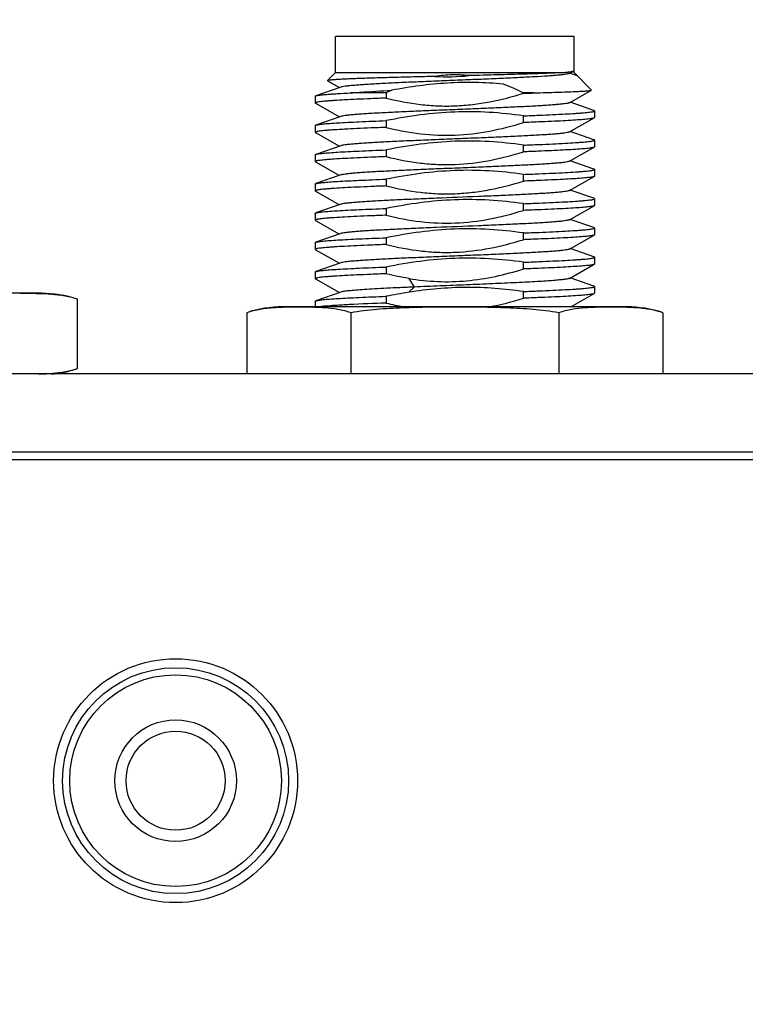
# Model space of a CAD drawing. Header units: millimetres. Extents: x 0 to 776, y 0 to 509.
# Tile 88 of 100: x 579 to 595, y 334 to 356. Entities that reach past the tile are written whole.
import ezdxf

# ---------------------------------------------------------------- set-up
doc = ezdxf.new("R2010")
doc.units = ezdxf.units.MM
doc.layers.add('DM', color=4, linetype='Continuous')
doc.layers.add('SLD-0', color=179, linetype='Continuous')
doc.styles.add('SLDTEXTSTYLE0', font='ROMANS', dxfattribs={"width": 0.84})
doc.styles.add('SLDTEXTSTYLE1', font='ROMANS', dxfattribs={"width": 0.97})
doc.dimstyles.new('SLDDIMSTYLE4', dxfattribs={"dimtxt": 3, "dimasz": 3.302, "dimexe": 0, "dimexo": 0.0625, "dimgap": 0.75, "dimtad": 1, "dimrnd": 1e-09, "dimzin": 12, "dimdsep": 46, "dimtxsty": 'SLDTEXTSTYLE0', "dimblk1": 'NONE', "dimblk2": 'NONE', "dimsah": 1, "dimcen": 0.09, "dimadec": 0, "dimazin": 3, "dimtol": 1, "dimtp": 0.3, "dimtm": 0.3, "dimtfac": 1, "dimtofl": 0, "dimtmove": 0, "dimatfit": 3, "dimldrblk": 'NONE', "dimfxl": 1, "dimfrac": 2, "dimtolj": 1, "dimtzin": 0, "dimarcsym": 0})

# ---------------------------------------------------------------- blocks, each defined once
blk = doc.blocks.new('_D_15')
at = {"layer": 'DM', "color": 7}
for p, q in [((541.336, 297.238), (541.336, 367.642)), ((636.336, 302.804), (636.336, 367.642)), ((543.836, 367.142), (633.836, 367.142))]:
    blk.add_line(p, q, dxfattribs=at)
for points in [[(543.836, 367.558), (543.836, 366.725), (541.336, 367.142)], [(633.836, 366.725), (633.836, 367.558), (636.336, 367.142)]]:
    blk.add_solid(points, dxfattribs=at)
at = {"layer": 'DM', "color": 7, "insert": (577.36, 371.462), "char_height": 3, "attachment_point": 1, "style": 'SLDTEXTSTYLE1'}
blk.add_mtext('95.00±0.30', dxfattribs=at)
blk = doc.blocks.new('_None')

msp = doc.modelspace()

# ---------------------------------------------------------------- linework, layer by layer
at = {"layer": 'SLD-0', "color": 7, "linetype": 'Continuous'}
for p, q in [((586.192, 354.93), (586.192, 355.73)), ((591.492, 355.73), (586.192, 355.73)), ((591.492, 354.976), (591.492, 355.73)), ((586.192, 354.93), (586.014, 354.752)), ((586.192, 354.93), (591.231, 354.93)), ((591.385, 354.912), (591.485, 354.969)), ((591.56, 354.862), (591.396, 354.918)), ((591.492, 354.976), (591.492, 354.976)), ((591.492, 354.93), (591.492, 354.976)), ((591.492, 354.93), (591.878, 354.544)), ((586.309, 354.607), (585.756, 354.415)), ((586.015, 354.747), (586.281, 354.597)), ((585.742, 354.405), (585.742, 354.255)), ((587.319, 354.48), (586.522, 354.48)), ((587.319, 354.48), (587.319, 354.364)), ((590.365, 354.471), (590.365, 354.48)), ((590.602, 354.48), (590.365, 354.48)), ((591.385, 354.262), (591.876, 354.54)), ((585.747, 354.249), (586.281, 353.947)), ((591.927, 354.09), (591.402, 354.272)), ((586.309, 353.957), (585.756, 353.765)), ((590.365, 353.821), (590.365, 353.97)), ((591.385, 353.612), (591.936, 353.924)), ((591.942, 353.93), (591.936, 353.924)), ((591.942, 354.08), (591.942, 353.93)), ((585.742, 353.755), (585.742, 353.605)), ((587.319, 353.864), (587.319, 353.714)), ((585.747, 353.599), (586.281, 353.297)), ((591.927, 353.44), (591.402, 353.622)), ((586.309, 353.307), (585.756, 353.115)), ((590.365, 353.171), (590.365, 353.32)), ((591.385, 352.962), (591.936, 353.274)), ((591.942, 353.28), (591.936, 353.274)), ((591.942, 353.43), (591.942, 353.28)), ((585.742, 353.105), (585.742, 352.955)), ((587.319, 353.214), (587.319, 353.064)), ((585.747, 352.949), (586.281, 352.647)), ((591.927, 352.79), (591.402, 352.972)), ((586.309, 352.657), (585.756, 352.465)), ((590.365, 352.521), (590.365, 352.67)), ((591.385, 352.312), (591.936, 352.624)), ((591.942, 352.63), (591.936, 352.624)), ((591.942, 352.78), (591.942, 352.63)), ((585.742, 352.455), (585.742, 352.305)), ((587.319, 352.564), (587.319, 352.414)), ((585.747, 352.299), (586.281, 351.997)), ((591.927, 352.14), (591.402, 352.322)), ((586.309, 352.007), (585.756, 351.815)), ((590.365, 351.871), (590.365, 352.021)), ((591.385, 351.662), (591.936, 351.974)), ((591.942, 351.98), (591.936, 351.974)), ((591.942, 352.13), (591.942, 351.98)), ((585.742, 351.805), (585.742, 351.655)), ((587.319, 351.914), (587.319, 351.764)), ((585.747, 351.649), (586.281, 351.347)), ((591.927, 351.49), (591.402, 351.672)), ((586.309, 351.357), (585.756, 351.165)), ((590.365, 351.221), (590.365, 351.37)), ((591.385, 351.012), (591.936, 351.324)), ((591.942, 351.33), (591.936, 351.324)), ((591.942, 351.48), (591.942, 351.33)), ((585.742, 351.155), (585.742, 351.005)), ((587.319, 351.264), (587.319, 351.114)), ((585.747, 350.999), (586.281, 350.697)), ((591.927, 350.84), (591.402, 351.022)), ((586.309, 350.707), (585.756, 350.515)), ((590.365, 350.571), (590.365, 350.72)), ((591.385, 350.362), (591.936, 350.674)), ((591.942, 350.68), (591.936, 350.674)), ((591.942, 350.83), (591.942, 350.68)), ((585.742, 350.505), (585.742, 350.355)), ((587.319, 350.614), (587.319, 350.464)), ((585.747, 350.349), (586.281, 350.047)), ((587.818, 350.36), (587.938, 350.17)), ((591.927, 350.19), (591.402, 350.372)), ((579.661, 350.03), (572.023, 350.03)), ((579.191, 350.023), (579.18, 350.023)), ((586.309, 350.057), (585.756, 349.865)), ((587.938, 350.17), (587.818, 350.053)), ((590.365, 349.921), (590.365, 350.07)), ((591.416, 349.73), (591.936, 350.024)), ((591.942, 350.03), (591.936, 350.024)), ((591.942, 350.18), (591.942, 350.03)), ((580.461, 348.36), (580.461, 349.9)), ((585.742, 349.855), (585.742, 349.73)), ((587.319, 349.964), (587.319, 349.814)), ((584.223, 349.6), (584.223, 348.239)), ((592.661, 349.73), (585.023, 349.73)), ((585.691, 349.719), (585.679, 349.72)), ((585.691, 349.719), (585.679, 349.72)), ((585.765, 349.717), (585.742, 349.718)), ((585.953, 349.706), (585.944, 349.707)), ((585.953, 349.706), (585.944, 349.707)), ((586.532, 349.6), (586.532, 348.239)), ((591.151, 349.6), (591.151, 348.239)), ((592.191, 349.723), (592.18, 349.723)), ((593.461, 349.6), (593.461, 348.239)), ((653.533, 348.239), (524.145, 348.239)), ((522.417, 346.513), (655.262, 346.513)), ((655.335, 346.336), (522.344, 346.336))]:
    msp.add_line(p, q, dxfattribs=at)
for radius in [2.708, 2.508, 2.35, 1.35, 1.1]:
    msp.add_circle((582.642, 339.21), radius, dxfattribs=at)
for centre, radius, start, end in [((588.657, 359.698), 4.86, 267.0315, 275.7577), ((589.698, 349.638), 5.395, 114.7393, 116.1713), ((587.379, 433.076), 78.663, 272.17559, 272.34825), ((579.661, 347.503), 2.527, 71.5402, 90), ((589.725, 337.9), 12.302, 98.9208, 101.2826), ((588.938, 356.314), 6.698, 256.0097, 259.408), ((585.023, 347.203), 2.527, 90, 108.4598), ((585.482, 342.336), 7.387, 87.9788, 88.3731), ((585.574, 344.594), 5.126, 85.8621, 87.8616), ((592.661, 347.203), 2.527, 71.5402, 90), ((579.399, 355.963), 7.726, 271.4135, 271.9352), ((579.661, 350.756), 2.527, 274.8973, 288.4598)]:
    msp.add_arc(centre, radius, start, end, dxfattribs=at)
for points, knots in [([(588.406, 354.845), (588.247, 354.841), (587.937, 354.833), (587.491, 354.822), (587.143, 354.812), (586.888, 354.804), (586.718, 354.798), (586.565, 354.792), (586.428, 354.787), (586.31, 354.781), (586.212, 354.775), (586.142, 354.77), (586.096, 354.766), (586.069, 354.763), (586.048, 354.761), (586.031, 354.758), (586.021, 354.755), (586.015, 354.753), (586.014, 354.752)], [0, 0, 0, 0, 0.199424, 0.387561, 0.558495, 0.635831, 0.706945, 0.771294, 0.828401, 0.877831, 0.91924, 0.952324, 0.965674, 0.976866, 0.98588, 0.992717, 0.997397, 1, 1, 1, 1]), ([(591.386, 354.912), (591.382, 354.911), (591.373, 354.907), (591.347, 354.9), (591.302, 354.892), (591.232, 354.882), (591.142, 354.873), (591.032, 354.864), (590.849, 354.85), (590.581, 354.834), (590.216, 354.816), (589.805, 354.797), (589.361, 354.778), (588.899, 354.76), (588.436, 354.741), (587.986, 354.722), (587.566, 354.703), (587.188, 354.685), (586.907, 354.668), (586.713, 354.655), (586.594, 354.646), (586.494, 354.636), (586.414, 354.627), (586.354, 354.618), (586.322, 354.611), (586.309, 354.607)], [0, 0, 0, 0, 0.002408, 0.005827, 0.015678, 0.029546, 0.047414, 0.069117, 0.094459, 0.155311, 0.227835, 0.309652, 0.397948, 0.48975, 0.58194, 0.671394, 0.75508, 0.830161, 0.894101, 0.921206, 0.944742, 0.964524, 0.9804, 0.992249, 1, 1, 1, 1]), ([(589.145, 354.863), (589.022, 354.877), (588.775, 354.888), (588.528, 354.864), (588.406, 354.845)], [0, 0, 0, 0, 0.499994, 1, 1, 1, 1]), ([(591.231, 354.93), (591.113, 354.923), (590.833, 354.911), (590.355, 354.895), (589.778, 354.879), (589.363, 354.868), (589.145, 354.863)], [0, 0, 0, 0, 0.169752, 0.403679, 0.686463, 1, 1, 1, 1]), ([(591.231, 354.93), (591.264, 354.933), (591.322, 354.938), (591.397, 354.948), (591.449, 354.957), (591.477, 354.964), (591.485, 354.969)], [0, 0, 0, 0, 0.379811, 0.673999, 0.880627, 1, 1, 1, 1]), ([(591.485, 354.969), (591.486, 354.97), (591.489, 354.971), (591.492, 354.974), (591.492, 354.976)], [0, 0, 0, 0, 0.345353, 1, 1, 1, 1]), ([(586.014, 354.752), (586.013, 354.751), (586.012, 354.749), (586.014, 354.748), (586.015, 354.747)], [0, 0, 0, 0, 0.414825, 1, 1, 1, 1]), ([(589.918, 354.673), (589.711, 354.693), (589.297, 354.718), (588.674, 354.705), (588.054, 354.644), (587.644, 354.576), (587.44, 354.538)], [0, 0, 0, 0, 0.249999, 0.499989, 0.749986, 1, 1, 1, 1]), ([(585.742, 354.405), (585.742, 354.407), (585.747, 354.412), (585.752, 354.414), (585.756, 354.415)], [0, 0, 0, 0, 0.340657, 1, 1, 1, 1]), ([(587.319, 354.364), (587.204, 354.36), (586.987, 354.351), (586.679, 354.338), (586.408, 354.324), (586.209, 354.313), (586.071, 354.303), (585.986, 354.296), (585.914, 354.29), (585.854, 354.283), (585.807, 354.277), (585.772, 354.27), (585.753, 354.265), (585.742, 354.258), (585.742, 354.255)], [0, 0, 0, 0, 0.216275, 0.412116, 0.583979, 0.728972, 0.790576, 0.844564, 0.890705, 0.928811, 0.95875, 0.980433, 0.993928, 1, 1, 1, 1]), ([(585.756, 354.415), (585.767, 354.419), (585.795, 354.424), (585.847, 354.432), (585.917, 354.44), (586.006, 354.448), (586.111, 354.456), (586.285, 354.467), (586.424, 354.475), (586.522, 354.48)], [0, 0, 0, 0, 0.044176, 0.112402, 0.204474, 0.319914, 0.458081, 0.618201, 1, 1, 1, 1]), ([(586.522, 354.48), (586.59, 354.485), (586.897, 354.506), (587.203, 354.524), (587.44, 354.538)], [0, 0, 0, 0, 0.224799, 1, 1, 1, 1]), ([(587.319, 354.364), (587.568, 354.302), (587.949, 354.229), (588.463, 354.187), (588.849, 354.187), (589.235, 354.218), (589.744, 354.298), (590.119, 354.395), (590.365, 354.471)], [0, 0, 0, 0, 0.249931, 0.374958, 0.499988, 0.625014, 0.750042, 1, 1, 1, 1]), ([(590.601, 354.48), (590.691, 354.482), (590.863, 354.487), (591.106, 354.494), (591.32, 354.502), (591.501, 354.509), (591.631, 354.515), (591.717, 354.521), (591.768, 354.524), (591.809, 354.528), (591.84, 354.532), (591.861, 354.535), (591.873, 354.538), (591.876, 354.54)], [0, 0, 0, 0, 0.211755, 0.402989, 0.57104, 0.713796, 0.829416, 0.876545, 0.916311, 0.948592, 0.973314, 0.990427, 1, 1, 1, 1]), ([(591.876, 354.54), (591.877, 354.54), (591.879, 354.541), (591.878, 354.543), (591.878, 354.544)], [0, 0, 0, 0, 0.584058, 1, 1, 1, 1]), ([(585.742, 354.255), (585.742, 354.254), (585.742, 354.252), (585.745, 354.25), (585.747, 354.249)], [0, 0, 0, 0, 0.18582, 1, 1, 1, 1]), ([(591.385, 354.262), (591.382, 354.26), (591.373, 354.257), (591.347, 354.25), (591.302, 354.242), (591.232, 354.232), (591.142, 354.223), (591.032, 354.214), (590.904, 354.204), (590.758, 354.195), (590.532, 354.182), (590.216, 354.166), (589.805, 354.147), (589.361, 354.128), (588.9, 354.109), (588.436, 354.091), (587.987, 354.072), (587.566, 354.053), (587.189, 354.035), (586.907, 354.018), (586.713, 354.005), (586.594, 353.996), (586.494, 353.986), (586.414, 353.977), (586.354, 353.968), (586.322, 353.961), (586.309, 353.957)], [0, 0, 0, 0, 0.002381, 0.005758, 0.015559, 0.029425, 0.04729, 0.068998, 0.094351, 0.123146, 0.155166, 0.227712, 0.309517, 0.397824, 0.489633, 0.581836, 0.671304, 0.754999, 0.83011, 0.894045, 0.921168, 0.944722, 0.9645, 0.980378, 0.992243, 1, 1, 1, 1]), ([(590.365, 353.97), (590.112, 354.006), (589.604, 354.059), (588.837, 354.068), (588.073, 354), (587.569, 353.914), (587.319, 353.864)], [0, 0, 0, 0, 0.250004, 0.499987, 0.74998, 1, 1, 1, 1]), ([(590.365, 353.97), (590.479, 353.975), (590.697, 353.983), (591.005, 353.997), (591.275, 354.01), (591.475, 354.022), (591.612, 354.032), (591.697, 354.038), (591.77, 354.045), (591.83, 354.052), (591.877, 354.058), (591.911, 354.065), (591.931, 354.07), (591.942, 354.077), (591.942, 354.08)], [0, 0, 0, 0, 0.216275, 0.412117, 0.583979, 0.728972, 0.790576, 0.844565, 0.890706, 0.928811, 0.958751, 0.980433, 0.993929, 1, 1, 1, 1]), ([(591.936, 353.924), (591.931, 353.921), (591.915, 353.916), (591.886, 353.91), (591.845, 353.904), (591.792, 353.897), (591.727, 353.891), (591.619, 353.882), (591.458, 353.871), (591.234, 353.858), (590.974, 353.846), (590.68, 353.833), (590.473, 353.825), (590.365, 353.821)], [0, 0, 0, 0, 0.011767, 0.030836, 0.057311, 0.091133, 0.1322, 0.180375, 0.297282, 0.440084, 0.60656, 0.794222, 1, 1, 1, 1]), ([(591.942, 354.08), (591.942, 354.082), (591.937, 354.087), (591.931, 354.088), (591.927, 354.09)], [0, 0, 0, 0, 0.341492, 1, 1, 1, 1]), ([(585.742, 353.755), (585.742, 353.757), (585.747, 353.762), (585.752, 353.764), (585.756, 353.765)], [0, 0, 0, 0, 0.340481, 1, 1, 1, 1]), ([(587.319, 353.714), (587.204, 353.71), (586.987, 353.701), (586.679, 353.688), (586.408, 353.674), (586.209, 353.663), (586.071, 353.653), (585.986, 353.646), (585.914, 353.64), (585.854, 353.633), (585.807, 353.627), (585.772, 353.62), (585.753, 353.615), (585.742, 353.608), (585.742, 353.605)], [0, 0, 0, 0, 0.216275, 0.412116, 0.583979, 0.728972, 0.790576, 0.844564, 0.890706, 0.928811, 0.95875, 0.980433, 0.993928, 1, 1, 1, 1]), ([(585.756, 353.765), (585.764, 353.767), (585.783, 353.772), (585.836, 353.781), (585.93, 353.792), (586.073, 353.804), (586.256, 353.816), (586.476, 353.828), (586.73, 353.84), (587.015, 353.852), (587.214, 353.86), (587.319, 353.864)], [0, 0, 0, 0, 0.015534, 0.03795, 0.103331, 0.195453, 0.31306, 0.454489, 0.617714, 0.800483, 1, 1, 1, 1]), ([(587.319, 353.714), (587.568, 353.652), (588.075, 353.554), (588.85, 353.521), (589.619, 353.615), (590.119, 353.745), (590.365, 353.821)], [0, 0, 0, 0, 0.250025, 0.499977, 0.749947, 1, 1, 1, 1]), ([(585.742, 353.605), (585.742, 353.604), (585.742, 353.602), (585.745, 353.6), (585.747, 353.599)], [0, 0, 0, 0, 0.186241, 1, 1, 1, 1]), ([(591.385, 353.612), (591.382, 353.61), (591.373, 353.607), (591.347, 353.6), (591.302, 353.592), (591.232, 353.582), (591.142, 353.573), (591.032, 353.564), (590.904, 353.554), (590.758, 353.545), (590.532, 353.532), (590.216, 353.516), (589.805, 353.497), (589.361, 353.478), (588.899, 353.459), (588.436, 353.441), (587.986, 353.422), (587.565, 353.403), (587.188, 353.385), (586.907, 353.368), (586.713, 353.355), (586.594, 353.346), (586.494, 353.336), (586.414, 353.327), (586.354, 353.318), (586.322, 353.311), (586.309, 353.307)], [0, 0, 0, 0, 0.002381, 0.005767, 0.015593, 0.02946, 0.047313, 0.069033, 0.094399, 0.123197, 0.155219, 0.227781, 0.309593, 0.397913, 0.489727, 0.581933, 0.6714, 0.755089, 0.830188, 0.894111, 0.921221, 0.944772, 0.964542, 0.980397, 0.992245, 1, 1, 1, 1]), ([(590.365, 353.32), (590.112, 353.356), (589.604, 353.409), (588.837, 353.418), (588.073, 353.35), (587.569, 353.264), (587.319, 353.214)], [0, 0, 0, 0, 0.250004, 0.499987, 0.74998, 1, 1, 1, 1]), ([(590.365, 353.32), (590.479, 353.325), (590.697, 353.333), (591.005, 353.347), (591.275, 353.36), (591.475, 353.372), (591.612, 353.382), (591.697, 353.388), (591.77, 353.395), (591.83, 353.402), (591.877, 353.408), (591.911, 353.415), (591.931, 353.42), (591.942, 353.427), (591.942, 353.43)], [0, 0, 0, 0, 0.216275, 0.412117, 0.583979, 0.728972, 0.790576, 0.844565, 0.890706, 0.928811, 0.958751, 0.980433, 0.993929, 1, 1, 1, 1]), ([(591.936, 353.274), (591.931, 353.271), (591.915, 353.266), (591.886, 353.26), (591.844, 353.254), (591.791, 353.247), (591.727, 353.241), (591.619, 353.232), (591.458, 353.221), (591.234, 353.208), (590.973, 353.196), (590.679, 353.183), (590.473, 353.175), (590.365, 353.171)], [-0.000006, -0.000006, -0.000006, -0.000006, 0.011821, 0.030939, 0.057455, 0.091311, 0.132403, 0.180596, 0.297513, 0.440295, 0.606723, 0.794314, 1, 1, 1, 1]), ([(591.942, 353.43), (591.942, 353.432), (591.937, 353.437), (591.931, 353.438), (591.927, 353.44)], [0, 0, 0, 0, 0.341383, 1, 1, 1, 1]), ([(585.742, 353.105), (585.742, 353.107), (585.747, 353.112), (585.752, 353.114), (585.756, 353.115)], [0, 0, 0, 0, 0.340649, 1, 1, 1, 1]), ([(587.319, 353.064), (587.204, 353.06), (586.987, 353.051), (586.679, 353.038), (586.408, 353.024), (586.209, 353.013), (586.071, 353.003), (585.986, 352.996), (585.914, 352.99), (585.854, 352.983), (585.807, 352.977), (585.772, 352.97), (585.753, 352.965), (585.742, 352.958), (585.742, 352.955)], [0, 0, 0, 0, 0.216281, 0.412111, 0.583975, 0.728969, 0.790575, 0.844567, 0.890706, 0.928814, 0.95875, 0.980432, 0.993932, 1, 1, 1, 1]), ([(585.756, 353.115), (585.764, 353.117), (585.783, 353.122), (585.836, 353.131), (585.93, 353.142), (586.073, 353.154), (586.256, 353.166), (586.476, 353.178), (586.73, 353.19), (587.015, 353.202), (587.214, 353.21), (587.319, 353.214)], [0, 0, 0, 0, 0.015519, 0.037923, 0.103285, 0.195396, 0.313001, 0.454435, 0.617672, 0.80046, 1, 1, 1, 1]), ([(587.319, 353.064), (587.568, 353.002), (587.949, 352.929), (588.463, 352.887), (588.978, 352.887), (589.619, 352.965), (590.119, 353.095), (590.365, 353.171)], [0, 0, 0, 0, 0.249965, 0.375019, 0.500073, 0.750004, 1, 1, 1, 1]), ([(585.742, 352.955), (585.742, 352.954), (585.742, 352.952), (585.745, 352.95), (585.747, 352.949)], [0, 0, 0, 0, 0.186739, 1, 1, 1, 1]), ([(591.385, 352.962), (591.382, 352.96), (591.372, 352.957), (591.347, 352.95), (591.301, 352.942), (591.231, 352.932), (591.141, 352.923), (591.031, 352.914), (590.903, 352.904), (590.757, 352.895), (590.531, 352.882), (590.215, 352.866), (589.804, 352.847), (589.36, 352.828), (588.898, 352.809), (588.435, 352.791), (587.985, 352.772), (587.564, 352.753), (587.187, 352.735), (586.906, 352.718), (586.712, 352.705), (586.593, 352.696), (586.493, 352.686), (586.413, 352.677), (586.354, 352.668), (586.321, 352.661), (586.309, 352.657)], [0, 0, 0, 0, 0.0023818, 0.0057764, 0.0156399, 0.0295398, 0.0474045, 0.069136, 0.0945298, 0.1233548, 0.1553837, 0.2279723, 0.3098059, 0.3981356, 0.4899534, 0.5821515, 0.671607, 0.755276, 0.8303409, 0.8942433, 0.9213261, 0.94485, 0.9646129, 0.9804462, 0.9922581, 0.9999985, 0.9999985, 0.9999985, 0.9999985]), ([(590.365, 352.67), (590.112, 352.706), (589.604, 352.759), (588.837, 352.768), (588.073, 352.7), (587.569, 352.614), (587.319, 352.564)], [0, 0, 0, 0, 0.250001, 0.499988, 0.749983, 1, 1, 1, 1]), ([(590.365, 352.67), (590.479, 352.675), (590.697, 352.683), (591.005, 352.697), (591.275, 352.71), (591.475, 352.722), (591.612, 352.732), (591.697, 352.738), (591.77, 352.745), (591.83, 352.752), (591.877, 352.758), (591.911, 352.765), (591.931, 352.77), (591.942, 352.777), (591.942, 352.78)], [0, 0, 0, 0, 0.216275, 0.412116, 0.583979, 0.728972, 0.790576, 0.844565, 0.890706, 0.928811, 0.95875, 0.980433, 0.993928, 1, 1, 1, 1]), ([(591.936, 352.624), (591.931, 352.621), (591.915, 352.616), (591.886, 352.61), (591.845, 352.604), (591.792, 352.597), (591.727, 352.591), (591.62, 352.582), (591.458, 352.571), (591.234, 352.558), (590.974, 352.546), (590.68, 352.533), (590.473, 352.525), (590.365, 352.521)], [0, 0, 0, 0, 0.011749, 0.030801, 0.057262, 0.091073, 0.132132, 0.180301, 0.297205, 0.440013, 0.606504, 0.794191, 1, 1, 1, 1]), ([(591.942, 352.78), (591.942, 352.782), (591.936, 352.787), (591.931, 352.788), (591.927, 352.79)], [0, 0, 0, 0, 0.341029, 1, 1, 1, 1]), ([(585.742, 352.455), (585.742, 352.457), (585.747, 352.462), (585.752, 352.463), (585.756, 352.465)], [0, 0, 0, 0, 0.341056, 1, 1, 1, 1]), ([(587.319, 352.414), (587.204, 352.41), (586.987, 352.401), (586.679, 352.388), (586.408, 352.374), (586.209, 352.363), (586.071, 352.353), (585.986, 352.346), (585.914, 352.34), (585.854, 352.333), (585.807, 352.327), (585.772, 352.32), (585.753, 352.315), (585.742, 352.308), (585.742, 352.305)], [0, 0, 0, 0, 0.216275, 0.412116, 0.583979, 0.728972, 0.790576, 0.844564, 0.890706, 0.928811, 0.95875, 0.980433, 0.993928, 1, 1, 1, 1]), ([(585.756, 352.465), (585.764, 352.467), (585.783, 352.472), (585.836, 352.481), (585.929, 352.492), (586.072, 352.504), (586.255, 352.516), (586.476, 352.528), (586.73, 352.54), (587.015, 352.552), (587.214, 352.56), (587.319, 352.564)], [0, 0, 0, 0, 0.015471, 0.037825, 0.103121, 0.195192, 0.312786, 0.454243, 0.617523, 0.800366, 1, 1, 1, 1]), ([(587.319, 352.414), (587.568, 352.352), (587.949, 352.279), (588.463, 352.237), (588.849, 352.237), (589.235, 352.268), (589.744, 352.348), (590.119, 352.445), (590.365, 352.521)], [0, 0, 0, 0, 0.249934, 0.374959, 0.499988, 0.625013, 0.750039, 1, 1, 1, 1]), ([(585.742, 352.305), (585.742, 352.304), (585.742, 352.302), (585.745, 352.3), (585.747, 352.299)], [0, 0, 0, 0, 0.1858466, 0.9988185, 0.9988185, 0.9988185, 0.9988185]), ([(591.385, 352.312), (591.382, 352.31), (591.373, 352.307), (591.347, 352.3), (591.302, 352.292), (591.232, 352.282), (591.142, 352.273), (591.032, 352.264), (590.904, 352.254), (590.758, 352.245), (590.532, 352.232), (590.216, 352.216), (589.805, 352.197), (589.205, 352.172), (588.592, 352.147), (587.987, 352.122), (587.566, 352.103), (587.188, 352.085), (586.907, 352.069), (586.713, 352.055), (586.594, 352.046), (586.494, 352.036), (586.414, 352.027), (586.354, 352.018), (586.322, 352.011), (586.309, 352.007)], [0, 0, 0, 0, 0.002381, 0.005757, 0.015554, 0.029419, 0.047288, 0.068997, 0.094348, 0.123142, 0.155163, 0.227712, 0.309514, 0.397828, 0.58184, 0.671304, 0.755007, 0.830105, 0.894057, 0.921178, 0.944719, 0.9645, 0.980384, 0.992248, 1, 1, 1, 1]), ([(590.365, 352.021), (590.112, 352.056), (589.604, 352.109), (588.837, 352.118), (588.073, 352.05), (587.569, 351.964), (587.319, 351.914)], [0, 0, 0, 0, 0.250005, 0.499987, 0.749979, 1, 1, 1, 1]), ([(590.365, 352.02), (590.479, 352.025), (590.697, 352.033), (591.005, 352.047), (591.275, 352.06), (591.475, 352.072), (591.612, 352.081), (591.697, 352.088), (591.77, 352.095), (591.83, 352.102), (591.877, 352.108), (591.911, 352.115), (591.931, 352.12), (591.942, 352.127), (591.942, 352.13)], [0, 0, 0, 0, 0.21626, 0.412101, 0.58397, 0.728902, 0.790537, 0.844571, 0.890722, 0.928783, 0.958677, 0.980362, 0.993898, 1, 1, 1, 1]), ([(591.936, 351.974), (591.931, 351.971), (591.915, 351.966), (591.886, 351.96), (591.845, 351.954), (591.792, 351.947), (591.727, 351.941), (591.619, 351.932), (591.458, 351.921), (591.234, 351.908), (590.973, 351.896), (590.68, 351.883), (590.473, 351.875), (590.365, 351.871)], [0, 0, 0, 0, 0.01177, 0.030842, 0.05732, 0.091144, 0.132213, 0.180389, 0.297297, 0.440097, 0.606569, 0.794228, 1, 1, 1, 1]), ([(591.942, 352.13), (591.942, 352.132), (591.937, 352.137), (591.931, 352.138), (591.928, 352.14)], [0, 0, 0, 0, 0.340515, 1, 1, 1, 1]), ([(585.742, 351.805), (585.742, 351.807), (585.747, 351.812), (585.752, 351.814), (585.756, 351.815)], [0, 0, 0, 0, 0.340858, 1, 1, 1, 1]), ([(587.319, 351.764), (587.204, 351.76), (586.987, 351.751), (586.679, 351.738), (586.408, 351.724), (586.209, 351.713), (586.071, 351.703), (585.986, 351.696), (585.914, 351.69), (585.854, 351.683), (585.807, 351.677), (585.772, 351.67), (585.753, 351.665), (585.742, 351.658), (585.742, 351.655)], [0, 0, 0, 0, 0.216275, 0.412116, 0.583979, 0.728972, 0.790576, 0.844565, 0.890706, 0.928811, 0.95875, 0.980433, 0.993928, 1, 1, 1, 1]), ([(585.756, 351.815), (585.764, 351.817), (585.783, 351.822), (585.836, 351.831), (585.93, 351.842), (586.073, 351.854), (586.256, 351.866), (586.476, 351.878), (586.73, 351.89), (587.015, 351.902), (587.214, 351.91), (587.319, 351.914)], [0, 0, 0, 0, 0.015494, 0.037915, 0.103376, 0.195467, 0.313018, 0.454515, 0.617747, 0.800402, 1, 1, 1, 1]), ([(587.319, 351.764), (587.568, 351.702), (588.075, 351.604), (588.85, 351.571), (589.619, 351.665), (590.119, 351.795), (590.365, 351.871)], [0, 0, 0, 0, 0.250023, 0.499977, 0.749949, 1, 1, 1, 1]), ([(585.742, 351.655), (585.742, 351.654), (585.742, 351.652), (585.745, 351.65), (585.747, 351.649)], [0, 0, 0, 0, 0.186273, 1, 1, 1, 1]), ([(591.385, 351.662), (591.382, 351.66), (591.373, 351.657), (591.347, 351.65), (591.302, 351.642), (591.232, 351.632), (591.142, 351.623), (591.032, 351.614), (590.904, 351.604), (590.758, 351.595), (590.532, 351.582), (590.216, 351.566), (589.805, 351.547), (589.205, 351.522), (588.591, 351.497), (587.986, 351.472), (587.565, 351.453), (587.188, 351.435), (586.907, 351.418), (586.713, 351.405), (586.594, 351.396), (586.494, 351.386), (586.414, 351.377), (586.354, 351.368), (586.322, 351.361), (586.309, 351.357)], [0, 0, 0, 0, 0.002384, 0.005768, 0.015586, 0.029456, 0.047314, 0.069034, 0.094404, 0.123207, 0.155221, 0.227793, 0.309601, 0.397927, 0.581946, 0.671416, 0.755101, 0.830201, 0.894121, 0.92123, 0.944777, 0.964543, 0.9804, 0.992245, 1, 1, 1, 1]), ([(590.365, 351.37), (590.112, 351.406), (589.604, 351.459), (588.837, 351.468), (588.073, 351.4), (587.569, 351.314), (587.319, 351.264)], [0, 0, 0, 0, 0.250004, 0.499987, 0.74998, 1, 1, 1, 1]), ([(590.365, 351.37), (590.479, 351.375), (590.697, 351.383), (591.005, 351.397), (591.275, 351.41), (591.475, 351.422), (591.612, 351.431), (591.697, 351.438), (591.77, 351.445), (591.83, 351.452), (591.877, 351.458), (591.911, 351.465), (591.931, 351.47), (591.942, 351.477), (591.942, 351.48)], [0, 0, 0, 0, 0.216295, 0.412135, 0.583943, 0.728933, 0.790582, 0.844583, 0.89068, 0.928743, 0.958672, 0.980393, 0.993935, 1, 1, 1, 1]), ([(591.936, 351.324), (591.931, 351.321), (591.915, 351.316), (591.886, 351.31), (591.844, 351.304), (591.791, 351.297), (591.727, 351.291), (591.619, 351.282), (591.457, 351.271), (591.234, 351.258), (590.973, 351.246), (590.679, 351.233), (590.473, 351.225), (590.365, 351.221)], [0, 0, 0, 0, 0.011824, 0.030944, 0.057463, 0.09132, 0.132414, 0.180607, 0.297525, 0.440305, 0.606731, 0.794318, 1, 1, 1, 1]), ([(591.942, 351.48), (591.942, 351.482), (591.937, 351.487), (591.931, 351.488), (591.928, 351.49)], [0, 0, 0, 0, 0.34156, 1, 1, 1, 1]), ([(585.742, 351.155), (585.742, 351.157), (585.747, 351.162), (585.752, 351.163), (585.756, 351.165)], [0, 0, 0, 0, 0.340289, 1, 1, 1, 1]), ([(587.319, 351.114), (587.204, 351.11), (586.987, 351.101), (586.679, 351.088), (586.408, 351.074), (586.209, 351.063), (586.071, 351.053), (585.986, 351.046), (585.914, 351.04), (585.854, 351.033), (585.807, 351.027), (585.772, 351.02), (585.753, 351.015), (585.742, 351.008), (585.742, 351.005)], [0, 0, 0, 0, 0.216275, 0.412117, 0.583979, 0.728972, 0.790576, 0.844565, 0.890706, 0.928811, 0.958751, 0.980433, 0.993929, 1, 1, 1, 1]), ([(585.756, 351.165), (585.764, 351.167), (585.783, 351.172), (585.818, 351.178), (585.863, 351.184), (585.945, 351.193), (586.073, 351.204), (586.256, 351.216), (586.476, 351.228), (586.73, 351.24), (587.015, 351.252), (587.214, 351.26), (587.319, 351.264)], [0, 0, 0, 0, 0.015523, 0.037966, 0.067279, 0.103364, 0.195388, 0.313005, 0.454481, 0.617669, 0.800384, 1, 1, 1, 1]), ([(587.319, 351.114), (587.568, 351.052), (587.949, 350.979), (588.463, 350.937), (588.978, 350.937), (589.619, 351.015), (590.119, 351.145), (590.365, 351.221)], [0, 0, 0, 0, 0.249974, 0.375025, 0.500074, 0.749995, 1, 1, 1, 1]), ([(585.742, 351.005), (585.742, 351.004), (585.742, 351.002), (585.745, 351), (585.747, 350.999)], [0, 0, 0, 0, 0.186663, 1, 1, 1, 1]), ([(591.385, 351.012), (591.382, 351.01), (591.372, 351.007), (591.347, 351), (591.301, 350.992), (591.231, 350.982), (591.141, 350.973), (591.031, 350.964), (590.903, 350.954), (590.757, 350.945), (590.531, 350.932), (590.215, 350.916), (589.804, 350.897), (589.36, 350.878), (588.898, 350.859), (588.434, 350.841), (587.985, 350.822), (587.564, 350.803), (587.187, 350.785), (586.906, 350.768), (586.712, 350.755), (586.593, 350.746), (586.493, 350.736), (586.413, 350.727), (586.354, 350.718), (586.321, 350.711), (586.309, 350.707)], [0, 0, 0, 0, 0.002387, 0.005781, 0.015633, 0.029536, 0.047406, 0.069135, 0.094533, 0.123363, 0.155387, 0.22798, 0.309813, 0.398143, 0.489964, 0.582158, 0.671619, 0.75528, 0.830353, 0.894242, 0.921323, 0.944857, 0.964619, 0.980449, 0.99226, 1, 1, 1, 1]), ([(590.365, 350.72), (590.112, 350.756), (589.604, 350.809), (588.837, 350.818), (588.073, 350.75), (587.569, 350.664), (587.319, 350.614)], [0, 0, 0, 0, 0.250005, 0.499988, 0.74998, 1, 1, 1, 1]), ([(590.365, 350.72), (590.479, 350.725), (590.697, 350.733), (591.005, 350.747), (591.275, 350.76), (591.475, 350.772), (591.612, 350.781), (591.697, 350.788), (591.77, 350.795), (591.83, 350.802), (591.877, 350.808), (591.911, 350.815), (591.931, 350.82), (591.942, 350.827), (591.942, 350.83)], [0, 0, 0, 0, 0.216339, 0.412134, 0.583954, 0.729, 0.790627, 0.844574, 0.89067, 0.928768, 0.958736, 0.980469, 0.993967, 1, 1, 1, 1]), ([(591.936, 350.674), (591.931, 350.671), (591.915, 350.666), (591.886, 350.66), (591.844, 350.654), (591.791, 350.647), (591.727, 350.641), (591.619, 350.632), (591.457, 350.621), (591.234, 350.608), (590.973, 350.596), (590.679, 350.583), (590.473, 350.575), (590.365, 350.571)], [0, 0, 0, 0, 0.011834, 0.030963, 0.057489, 0.091352, 0.132451, 0.180647, 0.297567, 0.440344, 0.606761, 0.794335, 1, 1, 1, 1]), ([(591.942, 350.83), (591.942, 350.832), (591.937, 350.837), (591.931, 350.838), (591.927, 350.84)], [0, 0, 0, 0, 0.341717, 1, 1, 1, 1]), ([(585.742, 350.505), (585.742, 350.507), (585.747, 350.512), (585.752, 350.513), (585.756, 350.515)], [0, 0, 0, 0, 0.340027, 1, 1, 1, 1]), ([(587.319, 350.464), (587.204, 350.46), (586.987, 350.451), (586.679, 350.438), (586.408, 350.424), (586.209, 350.413), (586.071, 350.403), (585.986, 350.396), (585.914, 350.39), (585.853, 350.383), (585.807, 350.377), (585.772, 350.37), (585.753, 350.365), (585.742, 350.358), (585.742, 350.355)], [0, 0, 0, 0, 0.216359, 0.412101, 0.584004, 0.729041, 0.790606, 0.844557, 0.890702, 0.928853, 0.958833, 0.980506, 0.993953, 1, 1, 1, 1]), ([(585.756, 350.515), (585.763, 350.517), (585.783, 350.522), (585.836, 350.531), (585.929, 350.542), (586.072, 350.554), (586.255, 350.566), (586.476, 350.578), (586.73, 350.59), (587.015, 350.602), (587.214, 350.61), (587.319, 350.614)], [0, 0, 0, 0, 0.015511, 0.037902, 0.103159, 0.195165, 0.312824, 0.454265, 0.617494, 0.800329, 1, 1, 1, 1]), ([(587.818, 350.36), (588.03, 350.325), (588.458, 350.278), (589.105, 350.295), (589.743, 350.396), (590.159, 350.508), (590.365, 350.571)], [0, 0, 0, 0, 0.24999, 0.499965, 0.749959, 1, 1, 1, 1]), ([(585.742, 350.355), (585.742, 350.354), (585.742, 350.352), (585.745, 350.35), (585.747, 350.349)], [0, 0, 0, 0, 0.186291, 1, 1, 1, 1]), ([(591.385, 350.362), (591.38, 350.36), (591.368, 350.355), (591.344, 350.349), (591.312, 350.343), (591.253, 350.335), (591.158, 350.325), (591.022, 350.313), (590.857, 350.301), (590.664, 350.289), (590.447, 350.277), (590.116, 350.261), (589.666, 350.241), (589.099, 350.217), (588.517, 350.194), (588.129, 350.178), (587.938, 350.17)], [0, 0, 0, 0, 0.004662, 0.011697, 0.021141, 0.032969, 0.063625, 0.103321, 0.151605, 0.207769, 0.271053, 0.340666, 0.494939, 0.662292, 0.833712, 1, 1, 1, 1]), ([(591.942, 350.18), (591.942, 350.182), (591.937, 350.187), (591.931, 350.188), (591.927, 350.19)], [0, 0, 0, 0, 0.341286, 1, 1, 1, 1]), ([(579.66, 350.018), (579.582, 350.021), (579.425, 350.024), (579.269, 350.024), (579.191, 350.023)], [0, 0, 0, 0, 0.500038, 1, 1, 1, 1]), ([(580.461, 349.9), (580.395, 349.922), (580.231, 349.966), (579.962, 350.004), (579.761, 350.015), (579.66, 350.018)], [0, 0, 0, 0, 0.254079, 0.628352, 1, 1, 1, 1]), ([(587.938, 350.17), (587.832, 350.165), (587.629, 350.156), (587.338, 350.142), (587.075, 350.128), (586.844, 350.114), (586.651, 350.101), (586.498, 350.087), (586.397, 350.075), (586.339, 350.065), (586.318, 350.06), (586.309, 350.057)], [0, 0, 0, 0, 0.19349, 0.373165, 0.53558, 0.677878, 0.797408, 0.891856, 0.959763, 0.983387, 1, 1, 1, 1]), ([(590.365, 350.07), (590.154, 350.1), (589.73, 350.147), (589.091, 350.17), (588.451, 350.139), (588.028, 350.086), (587.818, 350.053)], [0, 0, 0, 0, 0.250008, 0.500001, 0.749994, 1, 1, 1, 1]), ([(590.365, 350.07), (590.479, 350.075), (590.697, 350.083), (591.005, 350.097), (591.275, 350.11), (591.475, 350.122), (591.612, 350.131), (591.697, 350.138), (591.77, 350.145), (591.83, 350.152), (591.877, 350.158), (591.911, 350.165), (591.931, 350.17), (591.942, 350.177), (591.942, 350.18)], [0, 0, 0, 0, 0.21636, 0.412107, 0.583988, 0.729043, 0.790618, 0.844561, 0.890691, 0.928831, 0.958815, 0.980511, 0.993961, 1, 1, 1, 1]), ([(591.936, 350.024), (591.931, 350.021), (591.915, 350.016), (591.886, 350.01), (591.845, 350.004), (591.792, 349.997), (591.727, 349.991), (591.619, 349.982), (591.458, 349.971), (591.234, 349.958), (590.974, 349.946), (590.68, 349.933), (590.473, 349.925), (590.365, 349.921)], [0, 0, 0, 0, 0.011813, 0.030933, 0.057418, 0.091214, 0.132238, 0.180395, 0.297373, 0.440149, 0.606569, 0.79421, 1, 1, 1, 1]), ([(585.742, 349.855), (585.742, 349.857), (585.747, 349.862), (585.752, 349.864), (585.756, 349.865)], [0, 0, 0, 0, 0.34081, 1, 1, 1, 1]), ([(585.756, 349.865), (585.764, 349.867), (585.783, 349.872), (585.836, 349.881), (585.93, 349.892), (586.073, 349.904), (586.256, 349.916), (586.476, 349.928), (586.73, 349.94), (587.015, 349.952), (587.214, 349.96), (587.319, 349.964)], [0, 0, 0, 0, 0.015496, 0.037922, 0.103382, 0.195467, 0.313021, 0.454517, 0.617743, 0.8004, 1, 1, 1, 1]), ([(587.319, 349.814), (587.045, 349.804), (586.668, 349.789), (586.213, 349.763), (586.031, 349.751), (585.953, 349.743)], [0, 0, 0, 0, 0.599593, 0.828275, 1, 1, 1, 1]), ([(585.023, 349.718), (584.956, 349.716), (584.789, 349.708), (584.519, 349.679), (584.32, 349.632), (584.223, 349.6)], [0, 0, 0, 0, 0.247691, 0.62069, 1, 1, 1, 1]), ([(585.679, 349.72), (585.57, 349.723), (585.351, 349.724), (585.133, 349.722), (585.023, 349.718)], [0, 0, 0, 0, 0.499988, 1, 1, 1, 1]), ([(585.953, 349.743), (585.941, 349.742), (585.901, 349.738), (585.86, 349.734), (585.831, 349.73)], [0, 0, 0, 0, 0.287858, 1, 1, 1, 1]), ([(586.532, 349.6), (586.438, 349.631), (586.246, 349.677), (586.05, 349.699), (585.953, 349.706)], [0, 0, 0, 0, 0.5042, 1, 1, 1, 1]), ([(591.151, 349.6), (590.961, 349.632), (590.577, 349.677), (589.999, 349.71), (589.421, 349.722), (588.842, 349.724), (588.263, 349.722), (587.684, 349.71), (587.106, 349.677), (586.723, 349.632), (586.532, 349.6)], [0, 0, 0, 0, 0.124995, 0.249994, 0.374997, 0.5, 0.625002, 0.750005, 0.875005, 1, 1, 1, 1]), ([(591.73, 349.706), (591.633, 349.699), (591.437, 349.677), (591.245, 349.631), (591.151, 349.6)], [0, 0, 0, 0, 0.495798, 1, 1, 1, 1]), ([(592.18, 349.723), (592.105, 349.722), (591.955, 349.719), (591.805, 349.712), (591.73, 349.706)], [0, 0, 0, 0, 0.499776, 1, 1, 1, 1]), ([(592.66, 349.718), (592.582, 349.721), (592.425, 349.724), (592.269, 349.724), (592.191, 349.723)], [0, 0, 0, 0, 0.500038, 1, 1, 1, 1]), ([(593.461, 349.6), (593.395, 349.622), (593.231, 349.666), (592.962, 349.704), (592.761, 349.715), (592.66, 349.718)], [0, 0, 0, 0, 0.254079, 0.628352, 1, 1, 1, 1]), ([(579.66, 348.242), (579.727, 348.244), (579.895, 348.252), (580.164, 348.28), (580.363, 348.327), (580.461, 348.36)], [0, 0, 0, 0, 0.247691, 0.62069, 1, 1, 1, 1])]:
    msp.add_open_spline(points, degree=3, knots=knots, dxfattribs=at)
for points in [[(590.365, 354.48), (590.219, 354.551), (590.07, 354.617), (589.918, 354.673)], [(587.818, 350.36), (587.65, 350.388), (587.484, 350.423), (587.319, 350.464)], [(589.602, 349.73), (589.86, 349.778), (590.114, 349.844), (590.365, 349.921)]]:
    msp.add_open_spline(points, degree=3, dxfattribs=at)

# ---------------------------------------------------------------- dimensions: what is measured, and where the dimension line sits
at = {"layer": 'DM', "color": 7}
dim = msp.add_linear_dim(base=(541.336, 369.642), p1=(636.336, 302.304), p2=(541.336, 296.738), dimstyle='SLDDIMSTYLE4', dxfattribs=at)
dim.commit()
dim.dimension.update_dxf_attribs({"geometry": '_D_15', "text_midpoint": (588.836, 369.642), "dimtype": 160})

doc.saveas('drawing.dxf')
